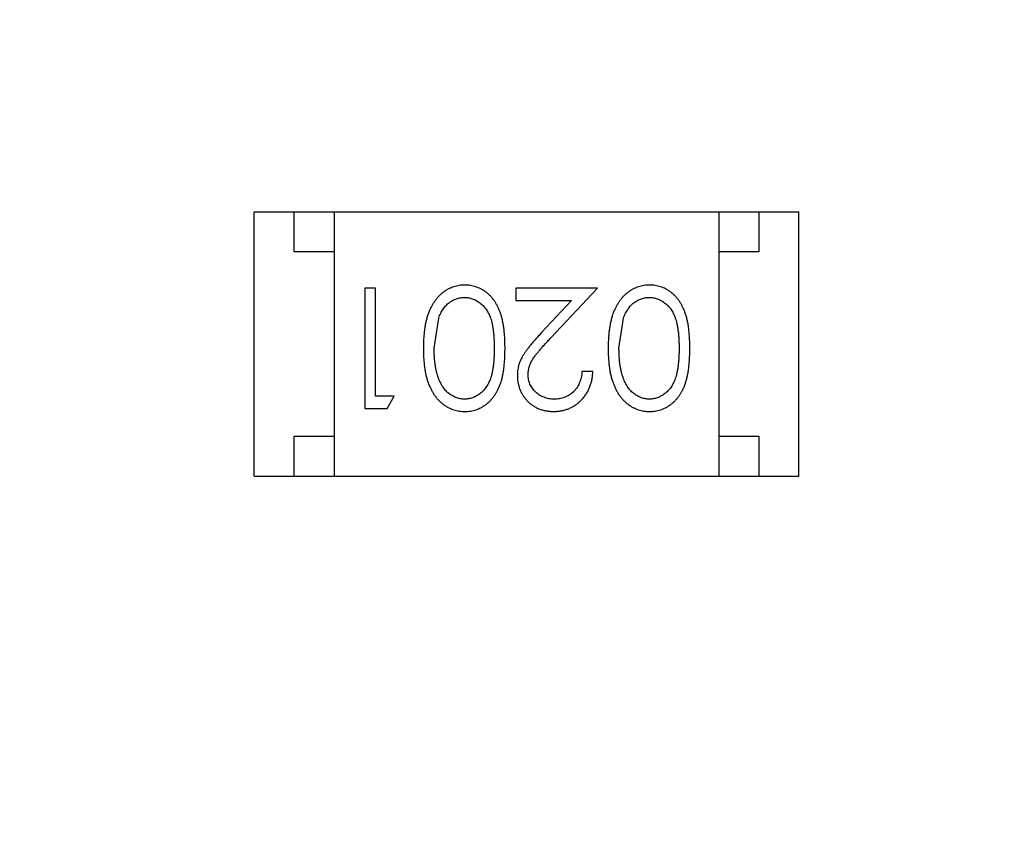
# Model space of a CAD drawing. Header units: millimetres. Extents: x -117 to 182, y -33 to 89.
# Tile 96 of 135: x 133.57 to 134.8, y 32.56 to 33.59. Entities that reach past the tile are written whole.
import ezdxf

# ---------------------------------------------------------------- set-up
doc = ezdxf.new("R2010")
doc.units = ezdxf.units.MM
doc.header["$LTSCALE"] = 1.21
doc.header["$MEASUREMENT"] = 0
doc.header["$PDMODE"] = 3
doc.header["$PDSIZE"] = 0.3125
doc.layers.get('0').update_dxf_attribs({"linetype": 'CONTINUOUS'})
doc.layers.get('DEFPOINTS').update_dxf_attribs({"linetype": 'CONTINUOUS'})
doc.layers.add('Dim', color=3, linetype='CONTINUOUS', lineweight=25)
doc.styles.get("Standard").update_dxf_attribs({"font": 'txt', "width": 0.8})
doc.dimstyles.get("Standard").update_dxf_attribs({"dimtxt": 0.15625, "dimasz": 0.1875, "dimexe": 0.125, "dimexo": 0.0625, "dimgap": 0.09, "dimtad": 0, "dimtih": 1, "dimtoh": 1, "dimzin": 4, "dimdsep": 46, "dimtxsty": 'STANDARD', "dimblk": '_FILLED', "dimblk1": '_FILLED', "dimblk2": '_FILLED', "dimcen": 0.09, "dimazin": 1, "dimtp": 0.01, "dimtm": 0.01, "dimtfac": 1, "dimtofl": 0, "dimtmove": 0, "dimatfit": 3, "dimldrblk": '_FILLED', "dimfxl": 1, "dimtolj": 1, "dimtzin": 4, "dimarcsym": 0})

# ---------------------------------------------------------------- blocks, each defined once
blk = doc.blocks.new('_FILLED')
at = {"color": 0, "linetype": 'ByBlock'}
blk.add_solid([(0, 0), (-1, 0.16667), (-1, -0.16667)], dxfattribs=at)
blk = doc.blocks.new('*D24')
at = {"color": 0, "linetype": 'ByBlock', "lineweight": -2}
for p, q in [((139.2226, 49.9239), (108.6163, 49.9239)), ((108.7413, 49.9239), (108.7413, 37.5972)), ((108.7413, 17.4239), (108.7413, 29.7506)), ((139.2226, 17.4239), (108.6163, 17.4239))]:
    blk.add_line(p, q, dxfattribs=at)
at = {"layer": 'DEFPOINTS', "color": 0, "linetype": 'ByBlock'}
for p in [(139.2851, 49.9239), (139.2851, 17.4239)]:
    blk.add_point(p, dxfattribs=at)
at = {"color": 0, "linetype": 'ByBlock', "lineweight": -2, "xscale": 2, "yscale": 2, "zscale": 2}
for p, rotation in [((108.7413, 49.9239), 90), ((108.7413, 17.4239), 270)]:
    blk.add_blockref('_FILLED', p, dxfattribs=dict(at, rotation=rotation))
at = {"color": 0, "linetype": 'ByBlock', "lineweight": -2, "insert": (108.7413, 33.6739), "char_height": 2.5, "attachment_point": 5, "rotation": 90}
blk.add_mtext('\\A1;32.50', dxfattribs=at)

msp = doc.modelspace()

# ---------------------------------------------------------------- linework, layer by layer
at = {"color": 7, "linetype": 'Continuous'}
for p, q in [((133.8678, 33.0156), (133.8678, 33.3456)), ((133.8678, 33.3456), (134.5478, 33.3456)), ((133.9178, 33.2956), (133.9178, 33.3456)), ((133.9678, 33.3456), (133.9678, 33.0156)), ((134.4478, 33.3456), (134.4478, 33.0156)), ((134.4978, 33.3456), (134.4978, 33.2956)), ((134.5478, 33.0156), (134.5478, 33.3456)), ((133.9678, 33.2956), (133.9178, 33.2956)), ((134.4978, 33.2956), (134.4478, 33.2956)), ((134.006, 33.2503), (134.006, 33.1003)), ((134.0194, 33.2503), (134.006, 33.2503)), ((134.0194, 33.1157), (134.0194, 33.2503)), ((134.1944, 33.2503), (134.1944, 33.2349)), ((134.2964, 33.2503), (134.1944, 33.2503)), ((134.2382, 33.1883), (134.2964, 33.2503)), ((134.1944, 33.2349), (134.2642, 33.2349)), ((134.2642, 33.2349), (134.2267, 33.1949)), ((134.0925, 33.1753), (134.0982, 33.213)), ((134.3233, 33.1753), (134.329, 33.213)), ((134.2906, 33.1465), (134.2771, 33.1465)), ((134.0425, 33.1157), (134.0194, 33.1157)), ((134.0337, 33.1003), (134.0425, 33.1157)), ((134.006, 33.1003), (134.0337, 33.1003)), ((133.9178, 33.0156), (133.9178, 33.0656)), ((133.9178, 33.0656), (133.9678, 33.0656)), ((134.4478, 33.0656), (134.4978, 33.0656)), ((134.4978, 33.0656), (134.4978, 33.0156)), ((133.8678, 33.0156), (134.5478, 33.0156))]:
    msp.add_line(p, q, dxfattribs=at)
msp.add_arc((143.8851, 33.6739), 23, 284.05543, 256.50213, dxfattribs=at)
for points, knots in [([(134.1308, 33.2542), (134.1296, 33.2542), (134.1273, 33.2541), (134.1237, 33.2537), (134.1203, 33.253), (134.117, 33.2521), (134.1137, 33.2509), (134.1105, 33.2494), (134.1074, 33.2477), (134.1044, 33.2457), (134.1015, 33.2434), (134.0988, 33.2409), (134.0962, 33.2381), (134.0938, 33.2351), (134.0915, 33.2318), (134.0895, 33.2282), (134.0875, 33.2244), (134.0857, 33.2204), (134.0841, 33.216), (134.0828, 33.2112), (134.0816, 33.2061), (134.0807, 33.2007), (134.08, 33.1949), (134.0794, 33.1887), (134.0791, 33.1822), (134.0791, 33.1777), (134.0791, 33.1754)], [0, 0, 0, 0, 0.033824, 0.067298, 0.10028, 0.133019, 0.165736, 0.198792, 0.232372, 0.266409, 0.301016, 0.336196, 0.371972, 0.408574, 0.446394, 0.485225, 0.525372, 0.567224, 0.611081, 0.65775, 0.70702, 0.759235, 0.814484, 0.873227, 0.934937, 1, 1, 1, 1]), ([(134.181, 33.1754), (134.181, 33.1778), (134.1809, 33.1824), (134.1806, 33.1892), (134.1801, 33.1955), (134.1794, 33.2015), (134.1785, 33.207), (134.1775, 33.2122), (134.1761, 33.2169), (134.1746, 33.2212), (134.1729, 33.2252), (134.1711, 33.2289), (134.1691, 33.2324), (134.1669, 33.2356), (134.1646, 33.2386), (134.1621, 33.2413), (134.1594, 33.2437), (134.1567, 33.2459), (134.1537, 33.2479), (134.1507, 33.2496), (134.1476, 33.251), (134.1444, 33.2521), (134.1412, 33.2531), (134.1378, 33.2537), (134.1343, 33.2541), (134.132, 33.2542), (134.1308, 33.2542)], [0, 0, 0, 0, 0.068113, 0.132564, 0.193427, 0.250218, 0.303569, 0.353576, 0.400235, 0.443586, 0.484619, 0.524292, 0.56238, 0.599049, 0.63494, 0.669782, 0.704009, 0.737842, 0.771098, 0.803896, 0.836415, 0.868639, 0.900715, 0.933378, 0.966213, 1, 1, 1, 1]), ([(134.3616, 33.2542), (134.3604, 33.2542), (134.358, 33.2541), (134.3545, 33.2537), (134.3511, 33.253), (134.3477, 33.2521), (134.3445, 33.2509), (134.3413, 33.2494), (134.3382, 33.2477), (134.3352, 33.2457), (134.3323, 33.2434), (134.3295, 33.2409), (134.3269, 33.2381), (134.3245, 33.2351), (134.3223, 33.2318), (134.3202, 33.2282), (134.3183, 33.2244), (134.3165, 33.2204), (134.3149, 33.216), (134.3136, 33.2112), (134.3124, 33.2061), (134.3114, 33.2007), (134.3107, 33.1949), (134.3102, 33.1887), (134.3099, 33.1822), (134.3098, 33.1777), (134.3098, 33.1754)], [0, 0, 0, 0, 0.033824, 0.067298, 0.10028, 0.133019, 0.165736, 0.198792, 0.232372, 0.266409, 0.301016, 0.336196, 0.371972, 0.408574, 0.446394, 0.485225, 0.525372, 0.567224, 0.611081, 0.65775, 0.70702, 0.759235, 0.814484, 0.873227, 0.934937, 1, 1, 1, 1]), ([(134.4117, 33.1754), (134.4117, 33.1778), (134.4117, 33.1824), (134.4114, 33.1892), (134.4109, 33.1955), (134.4102, 33.2015), (134.4093, 33.207), (134.4082, 33.2122), (134.4069, 33.2169), (134.4054, 33.2212), (134.4037, 33.2252), (134.4018, 33.2289), (134.3998, 33.2324), (134.3976, 33.2356), (134.3953, 33.2386), (134.3929, 33.2413), (134.3902, 33.2437), (134.3874, 33.2459), (134.3845, 33.2479), (134.3815, 33.2496), (134.3784, 33.251), (134.3752, 33.2521), (134.3719, 33.2531), (134.3686, 33.2537), (134.3651, 33.2541), (134.3628, 33.2542), (134.3616, 33.2542)], [0, 0, 0, 0, 0.068113, 0.132564, 0.193427, 0.250218, 0.303569, 0.353576, 0.400235, 0.443586, 0.484619, 0.524292, 0.56238, 0.599049, 0.63494, 0.669782, 0.704009, 0.737842, 0.771098, 0.803896, 0.836415, 0.868639, 0.900715, 0.933378, 0.966213, 1, 1, 1, 1]), ([(134.0982, 33.213), (134.0986, 33.2141), (134.0993, 33.2161), (134.1007, 33.2191), (134.1021, 33.2218), (134.1037, 33.2243), (134.1055, 33.2266), (134.1073, 33.2288), (134.1093, 33.2307), (134.1121, 33.2329), (134.1158, 33.2353), (134.1205, 33.2373), (134.1254, 33.2386), (134.1287, 33.2387), (134.1304, 33.2388)], [0, 0, 0, 0, 0.075949, 0.148549, 0.218996, 0.286119, 0.351826, 0.416074, 0.478265, 0.540325, 0.660405, 0.774606, 0.887187, 1, 1, 1, 1]), ([(134.1304, 33.2388), (134.132, 33.2387), (134.1353, 33.2385), (134.1402, 33.2372), (134.1449, 33.2352), (134.1487, 33.2328), (134.1516, 33.2305), (134.1536, 33.2286), (134.1555, 33.2264), (134.1573, 33.2241), (134.1589, 33.2216), (134.1604, 33.2189), (134.1617, 33.216), (134.163, 33.2129), (134.1641, 33.2095), (134.165, 33.2057), (134.1658, 33.2015), (134.1664, 33.197), (134.1669, 33.1921), (134.1672, 33.1869), (134.1675, 33.1812), (134.1675, 33.1773), (134.1675, 33.1753)], [0, 0, 0, 0, 0.060034, 0.120278, 0.182348, 0.247919, 0.281641, 0.315701, 0.350322, 0.385703, 0.421819, 0.459196, 0.497866, 0.538301, 0.58121, 0.628183, 0.679403, 0.734699, 0.794074, 0.858416, 0.927049, 1, 1, 1, 1]), ([(134.329, 33.213), (134.3293, 33.2141), (134.3301, 33.2161), (134.3314, 33.2191), (134.3329, 33.2218), (134.3345, 33.2243), (134.3363, 33.2266), (134.3381, 33.2288), (134.3401, 33.2307), (134.3429, 33.2329), (134.3466, 33.2353), (134.3513, 33.2373), (134.3562, 33.2386), (134.3595, 33.2387), (134.3611, 33.2388)], [0, 0, 0, 0, 0.075949, 0.148549, 0.218996, 0.286119, 0.351826, 0.416074, 0.478265, 0.540325, 0.660405, 0.774606, 0.887187, 1, 1, 1, 1]), ([(134.3611, 33.2388), (134.3628, 33.2387), (134.3661, 33.2385), (134.371, 33.2372), (134.3757, 33.2352), (134.3795, 33.2328), (134.3823, 33.2305), (134.3844, 33.2286), (134.3863, 33.2264), (134.388, 33.2241), (134.3897, 33.2216), (134.3911, 33.2189), (134.3925, 33.216), (134.3937, 33.2129), (134.3948, 33.2095), (134.3958, 33.2057), (134.3965, 33.2015), (134.3972, 33.197), (134.3977, 33.1921), (134.398, 33.1869), (134.3983, 33.1812), (134.3983, 33.1773), (134.3983, 33.1753)], [0, 0, 0, 0, 0.060034, 0.120278, 0.182348, 0.247919, 0.281641, 0.315701, 0.350322, 0.385703, 0.421819, 0.459196, 0.497866, 0.538301, 0.58121, 0.628183, 0.679403, 0.734699, 0.794074, 0.858416, 0.927049, 1, 1, 1, 1]), ([(134.2267, 33.1949), (134.2253, 33.1934), (134.2225, 33.1904), (134.2186, 33.186), (134.215, 33.1819), (134.2118, 33.178), (134.2089, 33.1744), (134.2065, 33.171), (134.2044, 33.1679), (134.202, 33.164), (134.1997, 33.1593), (134.1978, 33.1534), (134.1966, 33.1473), (134.1964, 33.1432), (134.1964, 33.1411)], [0, 0, 0, 0, 0.09953, 0.192079, 0.277712, 0.357454, 0.429648, 0.495771, 0.555538, 0.608657, 0.707578, 0.804328, 0.901298, 1, 1, 1, 1]), ([(134.2098, 33.1423), (134.2099, 33.1439), (134.21, 33.1471), (134.211, 33.1519), (134.2127, 33.1566), (134.2147, 33.1604), (134.2168, 33.1635), (134.2187, 33.1662), (134.221, 33.1691), (134.2237, 33.1724), (134.2267, 33.1759), (134.2302, 33.1798), (134.234, 33.1839), (134.2368, 33.1868), (134.2382, 33.1883)], [0, 0, 0, 0, 0.088014, 0.174976, 0.2638, 0.355443, 0.406413, 0.465519, 0.533076, 0.609353, 0.693899, 0.787171, 0.889197, 1, 1, 1, 1]), ([(134.0791, 33.1754), (134.0791, 33.1731), (134.0791, 33.1686), (134.0794, 33.162), (134.08, 33.1558), (134.0807, 33.15), (134.0817, 33.1445), (134.0828, 33.1394), (134.0842, 33.1346), (134.0858, 33.1302), (134.0877, 33.1261), (134.0896, 33.1223), (134.0917, 33.1187), (134.0939, 33.1154), (134.0963, 33.1124), (134.0989, 33.1096), (134.1016, 33.1071), (134.1045, 33.1049), (134.1075, 33.1029), (134.1106, 33.1012), (134.1137, 33.0997), (134.117, 33.0986), (134.1203, 33.0976), (134.1238, 33.0969), (134.1273, 33.0966), (134.1296, 33.0965), (134.1308, 33.0965)], [0, 0, 0, 0, 0.065278, 0.127205, 0.186168, 0.241675, 0.294115, 0.343609, 0.390387, 0.434463, 0.476646, 0.517002, 0.555936, 0.593716, 0.630057, 0.665601, 0.700745, 0.734917, 0.768681, 0.802087, 0.834849, 0.867433, 0.900138, 0.932806, 0.966212, 1, 1, 1, 1]), ([(134.1304, 33.1119), (134.1287, 33.112), (134.1255, 33.1121), (134.1206, 33.1134), (134.1159, 33.1155), (134.1122, 33.1179), (134.1093, 33.1201), (134.1073, 33.1222), (134.1053, 33.1244), (134.1035, 33.1269), (134.1018, 33.1296), (134.1003, 33.1325), (134.0988, 33.1357), (134.0975, 33.1391), (134.0963, 33.1428), (134.0953, 33.1467), (134.0945, 33.1509), (134.0937, 33.1553), (134.0932, 33.1599), (134.0928, 33.1648), (134.0926, 33.17), (134.0925, 33.1735), (134.0925, 33.1753)], [0, 0, 0, 0, 0.059689, 0.119507, 0.181075, 0.246162, 0.279894, 0.314468, 0.350403, 0.387474, 0.426147, 0.466624, 0.508745, 0.553328, 0.600058, 0.649177, 0.700552, 0.754894, 0.811825, 0.871514, 0.934319, 1, 1, 1, 1]), ([(134.1675, 33.1753), (134.1675, 33.1733), (134.1675, 33.1694), (134.1672, 33.1638), (134.1669, 33.1585), (134.1664, 33.1536), (134.1658, 33.149), (134.1649, 33.1449), (134.164, 33.1411), (134.1629, 33.1377), (134.1617, 33.1346), (134.1603, 33.1317), (134.1588, 33.129), (134.1572, 33.1265), (134.1555, 33.1242), (134.1536, 33.1221), (134.1516, 33.1201), (134.1487, 33.1179), (134.145, 33.1155), (134.1403, 33.1134), (134.1354, 33.1121), (134.132, 33.112), (134.1304, 33.1119)], [0, 0, 0, 0, 0.073302, 0.142286, 0.206253, 0.266017, 0.321612, 0.372532, 0.419497, 0.462398, 0.502825, 0.541489, 0.579034, 0.615143, 0.650298, 0.684912, 0.718701, 0.752189, 0.817245, 0.879117, 0.939613, 1, 1, 1, 1]), ([(134.1308, 33.0965), (134.132, 33.0965), (134.1343, 33.0965), (134.1378, 33.097), (134.1412, 33.0976), (134.1445, 33.0986), (134.1477, 33.0997), (134.1508, 33.1012), (134.1538, 33.1029), (134.1568, 33.1048), (134.1596, 33.1071), (134.1623, 33.1095), (134.1647, 33.1122), (134.167, 33.1152), (134.1692, 33.1184), (134.1712, 33.1218), (134.173, 33.1255), (134.1747, 33.1295), (134.1762, 33.1338), (134.1775, 33.1385), (134.1786, 33.1436), (134.1794, 33.1492), (134.1801, 33.1551), (134.1806, 33.1615), (134.1809, 33.1683), (134.181, 33.173), (134.181, 33.1754)], [0, 0, 0, 0, 0.033742, 0.066533, 0.099153, 0.13154, 0.164087, 0.196563, 0.229707, 0.263315, 0.297504, 0.331686, 0.366482, 0.4021, 0.438958, 0.476748, 0.515985, 0.556589, 0.599519, 0.645765, 0.695487, 0.748721, 0.805687, 0.866754, 0.931405, 1, 1, 1, 1]), ([(134.3098, 33.1754), (134.3098, 33.1731), (134.3099, 33.1686), (134.3102, 33.162), (134.3107, 33.1558), (134.3115, 33.15), (134.3124, 33.1445), (134.3136, 33.1394), (134.315, 33.1346), (134.3166, 33.1302), (134.3184, 33.1261), (134.3203, 33.1223), (134.3224, 33.1187), (134.3247, 33.1154), (134.3271, 33.1124), (134.3297, 33.1096), (134.3324, 33.1071), (134.3353, 33.1049), (134.3382, 33.1029), (134.3413, 33.1012), (134.3445, 33.0997), (134.3478, 33.0986), (134.3511, 33.0976), (134.3545, 33.0969), (134.358, 33.0966), (134.3604, 33.0965), (134.3616, 33.0965)], [0, 0, 0, 0, 0.065278, 0.127205, 0.186168, 0.241675, 0.294115, 0.343609, 0.390387, 0.434463, 0.476646, 0.517002, 0.555936, 0.593716, 0.630057, 0.665601, 0.700745, 0.734917, 0.768681, 0.802087, 0.834849, 0.867433, 0.900138, 0.932806, 0.966212, 1, 1, 1, 1]), ([(134.3611, 33.1119), (134.3595, 33.112), (134.3562, 33.1121), (134.3514, 33.1134), (134.3467, 33.1155), (134.343, 33.1179), (134.3401, 33.1201), (134.338, 33.1222), (134.3361, 33.1244), (134.3343, 33.1269), (134.3326, 33.1296), (134.331, 33.1325), (134.3296, 33.1357), (134.3283, 33.1391), (134.3271, 33.1428), (134.326, 33.1467), (134.3252, 33.1509), (134.3245, 33.1553), (134.324, 33.1599), (134.3235, 33.1648), (134.3234, 33.17), (134.3233, 33.1735), (134.3233, 33.1753)], [0, 0, 0, 0, 0.059689, 0.119507, 0.181075, 0.246162, 0.279894, 0.314468, 0.350403, 0.387474, 0.426147, 0.466624, 0.508745, 0.553328, 0.600058, 0.649177, 0.700552, 0.754894, 0.811825, 0.871514, 0.934319, 1, 1, 1, 1]), ([(134.3983, 33.1753), (134.3983, 33.1733), (134.3983, 33.1694), (134.398, 33.1638), (134.3977, 33.1585), (134.3971, 33.1536), (134.3966, 33.149), (134.3957, 33.1449), (134.3948, 33.1411), (134.3937, 33.1377), (134.3925, 33.1346), (134.3911, 33.1317), (134.3896, 33.129), (134.388, 33.1265), (134.3862, 33.1242), (134.3844, 33.1221), (134.3823, 33.1201), (134.3795, 33.1179), (134.3757, 33.1155), (134.371, 33.1134), (134.3661, 33.1121), (134.3628, 33.112), (134.3611, 33.1119)], [0, 0, 0, 0, 0.073302, 0.142286, 0.206253, 0.266017, 0.321612, 0.372532, 0.419497, 0.462398, 0.502825, 0.541489, 0.579034, 0.615143, 0.650298, 0.684912, 0.718701, 0.752189, 0.817245, 0.879117, 0.939613, 1, 1, 1, 1]), ([(134.3616, 33.0965), (134.3628, 33.0965), (134.3651, 33.0965), (134.3686, 33.097), (134.3719, 33.0976), (134.3752, 33.0986), (134.3784, 33.0997), (134.3816, 33.1012), (134.3846, 33.1029), (134.3875, 33.1048), (134.3903, 33.1071), (134.393, 33.1095), (134.3955, 33.1122), (134.3978, 33.1152), (134.4, 33.1184), (134.402, 33.1218), (134.4038, 33.1255), (134.4055, 33.1295), (134.407, 33.1338), (134.4082, 33.1385), (134.4094, 33.1436), (134.4102, 33.1492), (134.4109, 33.1551), (134.4114, 33.1615), (134.4117, 33.1683), (134.4117, 33.173), (134.4117, 33.1754)], [0, 0, 0, 0, 0.033742, 0.066533, 0.099153, 0.13154, 0.164087, 0.196563, 0.229707, 0.263315, 0.297504, 0.331686, 0.366482, 0.4021, 0.438958, 0.476748, 0.515985, 0.556589, 0.599519, 0.645765, 0.695487, 0.748721, 0.805687, 0.866754, 0.931405, 1, 1, 1, 1]), ([(134.1964, 33.1411), (134.1964, 33.1396), (134.1965, 33.1367), (134.1971, 33.1324), (134.1981, 33.1282), (134.1994, 33.1242), (134.2012, 33.1204), (134.2034, 33.1167), (134.2059, 33.1131), (134.2088, 33.1097), (134.212, 33.1066), (134.2156, 33.1039), (134.2193, 33.1016), (134.2233, 33.0997), (134.2276, 33.0983), (134.2321, 33.0973), (134.2368, 33.0966), (134.24, 33.0965), (134.2417, 33.0965)], [0, 0, 0, 0, 0.06271, 0.123347, 0.183401, 0.242828, 0.302097, 0.36242, 0.423725, 0.487032, 0.550491, 0.612709, 0.674265, 0.73617, 0.799211, 0.863483, 0.930525, 1, 1, 1, 1]), ([(134.2424, 33.1119), (134.2412, 33.1119), (134.239, 33.112), (134.2358, 33.1124), (134.2327, 33.1131), (134.2297, 33.1141), (134.2269, 33.1153), (134.2242, 33.1169), (134.2216, 33.1187), (134.2192, 33.1208), (134.217, 33.1231), (134.2151, 33.1255), (134.2135, 33.128), (134.2121, 33.1307), (134.2111, 33.1334), (134.2104, 33.1363), (134.2099, 33.1392), (134.2098, 33.1413), (134.2098, 33.1423)], [0, 0, 0, 0, 0.068027, 0.133505, 0.19695, 0.26027, 0.322741, 0.384982, 0.448465, 0.513424, 0.578224, 0.640011, 0.700094, 0.760067, 0.819012, 0.877878, 0.938035, 1, 1, 1, 1]), ([(134.2417, 33.0965), (134.2433, 33.0965), (134.2466, 33.0966), (134.2515, 33.0973), (134.2561, 33.0984), (134.2605, 33.0999), (134.2647, 33.1019), (134.2688, 33.1043), (134.2726, 33.1072), (134.2761, 33.1105), (134.2794, 33.1141), (134.2823, 33.118), (134.2847, 33.1222), (134.2867, 33.1266), (134.2884, 33.1312), (134.2895, 33.1361), (134.2903, 33.1412), (134.2905, 33.1447), (134.2906, 33.1465)], [0, 0, 0, 0, 0.06445, 0.126725, 0.187421, 0.247417, 0.306749, 0.366595, 0.427749, 0.490235, 0.553031, 0.614805, 0.676505, 0.738096, 0.801021, 0.864897, 0.931209, 1, 1, 1, 1]), ([(134.2771, 33.1465), (134.277, 33.1452), (134.2768, 33.1425), (134.276, 33.1388), (134.2751, 33.1352), (134.2738, 33.1319), (134.2723, 33.1288), (134.2706, 33.126), (134.2686, 33.1233), (134.2663, 33.1209), (134.2639, 33.1188), (134.2612, 33.1169), (134.2585, 33.1154), (134.2555, 33.1141), (134.2524, 33.1131), (134.2492, 33.1124), (134.2458, 33.112), (134.2435, 33.1119), (134.2424, 33.1119)], [0, 0, 0, 0, 0.073648, 0.143686, 0.210962, 0.275557, 0.338064, 0.399311, 0.4594, 0.51934, 0.579024, 0.637809, 0.695959, 0.754122, 0.813113, 0.873453, 0.935561, 1, 1, 1, 1])]:
    msp.add_open_spline(points, degree=3, knots=knots, dxfattribs=at)

# ---------------------------------------------------------------- dimensions: what is measured, and where the dimension line sits
at = {"layer": 'Dim'}
dim = msp.add_linear_dim(base=(108.7413, 17.4239), p1=(139.2851, 49.9239), p2=(139.2851, 17.4239), angle=90, dimstyle='STANDARD', override={"dimtxt": 2.5, "dimasz": 2, "dimtih": 0, "dimtoh": 0, "dimzin": 0, "dimcen": 0.198, "dimadec": 0, "dimazin": 0, "dimtp": 0, "dimtm": 0, "dimtdec": 4, "dimtzin": 0}, dxfattribs=at)
dim.commit()
dim.dimension.update_dxf_attribs({"geometry": '*D24', "text_midpoint": (108.7413, 33.6739)})

doc.saveas('drawing.dxf')
